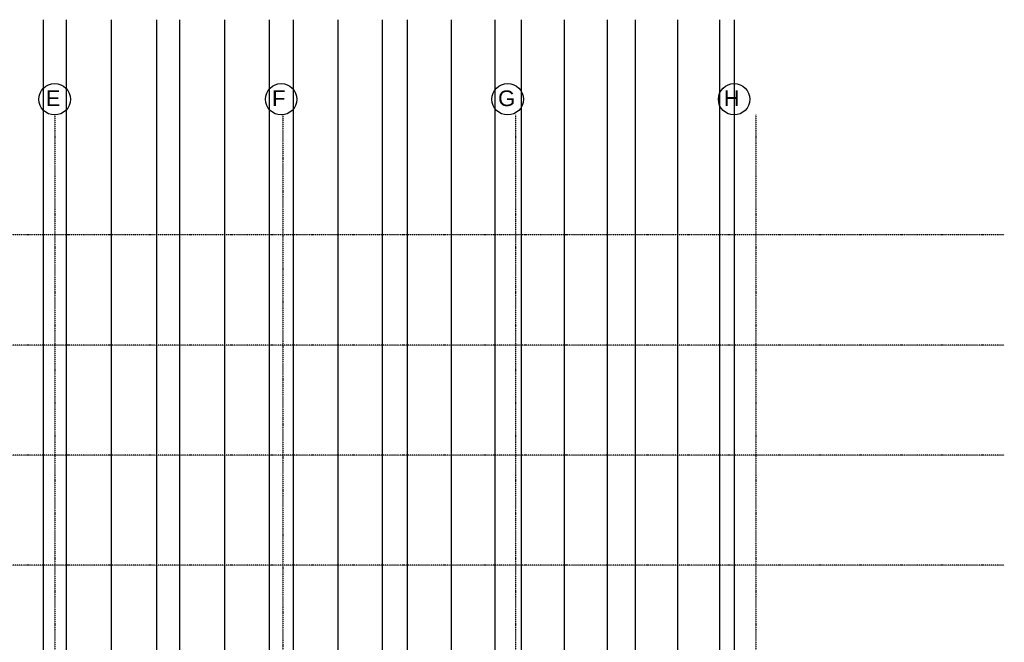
# Model space of a CAD drawing. Header units: millimetres. Extents: x -89870 to 271682, y -14857 to 84958.
# Tile 14 of 31: x -59941 to -28640, y 39095 to 58900. Entities that reach past the tile are written whole.
import ezdxf

# ---------------------------------------------------------------- set-up
doc = ezdxf.new("R2010")
doc.units = ezdxf.units.MM
doc.linetypes.add('DASHDOT', pattern=[25.4, 12.7, -6.35, 0, -6.35])
doc.layers.add('hulplijn', color=11, linetype='Continuous')
doc.layers.add('stramien', color=1, linetype='DASHDOT')
doc.styles.get("Standard").update_dxf_attribs({"font": 'arial.ttf'})

msp = doc.modelspace()

# ---------------------------------------------------------------- linework, layer by layer
at = {"layer": 'hulplijn'}
for points in [[(-59189.8, 58899.5), (-59189.8, 2503.7)], [(-58465, 58899.5), (-58465, 2503.7)], [(-57028.7, 58899.5), (-57028.7, 2503.7)], [(-55595.2, 58899.5), (-55595.2, 2503.7)], [(-54856.8, 58899.5), (-54856.8, 2503.7)], [(-53428.7, 58899.5), (-53428.7, 2503.7)], [(-52005.2, 58899.5), (-52005.2, 2503.7)], [(-51244, 58899.5), (-51244, 2503.7)], [(-49828.7, 58899.5), (-49828.7, 2503.7)], [(-48419.8, 58899.5), (-48419.8, 2503.7)], [(-47626.4, 58899.5), (-47626.4, 2503.7)], [(-46228.7, 58899.5), (-46228.7, 2503.7)], [(-44839.2, 58899.5), (-44839.2, 2503.7)], [(-44003.8, 58899.5), (-44003.8, 2503.7)], [(-42628.7, 58899.5), (-42628.7, 2503.7)], [(-41263.6, 58899.5), (-41263.6, 2503.7)], [(-40376, 58899.5), (-40376, 2503.7)], [(-39028.7, 58899.5), (-39028.7, 2503.7)], [(-37693.2, 58899.5), (-37693.2, 2503.7)], [(-37228.7, 58899.5), (-37228.7, 2503.7)]]:
    msp.add_lwpolyline(points, dxfattribs=at)
at = {"layer": 'stramien', "color": 1, "ltscale": 0.5}
for points in [[(-58825.7, 55868.7), (-58825.7, 12866.2)], [(-51573.7, 55868.5), (-51573.7, 12866)], [(-44178.7, 55868.7), (-44178.7, 12866.2)], [(-36540.7, 55868.7), (-36540.7, 12866.2)], [(-28640.2, 52051.2), (-89869.8, 52051.2)], [(-28640.2, 48551.2), (-89869.8, 48551.2)], [(-28640.2, 45051.2), (-89869.8, 45051.2)], [(-28640.2, 41551.2), (-89869.8, 41551.2)]]:
    msp.add_lwpolyline(points, dxfattribs=at)
at = {"layer": 'stramien', "linetype": 'Continuous'}
for centre in [(-58828.7, 56368.7), (-51628.7, 56368.7), (-44428.7, 56368.7), (-37228.7, 56368.7)]:
    msp.add_circle(centre, 500, dxfattribs=at)

# ---------------------------------------------------------------- texts
at = {"layer": 'stramien', "char_height": 500, "attachment_point": 3}
for s, insert in [('G', (-44189.3, 56650.1)), ('E', (-58646, 56650.1)), ('F', (-51492.7, 56650.1)), ('H', (-37056.3, 56650.1))]:
    msp.add_mtext_dynamic_manual_height_columns(s, width=537.467, gutter_width=12.5, heights=[0], dxfattribs=dict(at, insert=insert))

doc.saveas('drawing.dxf')
